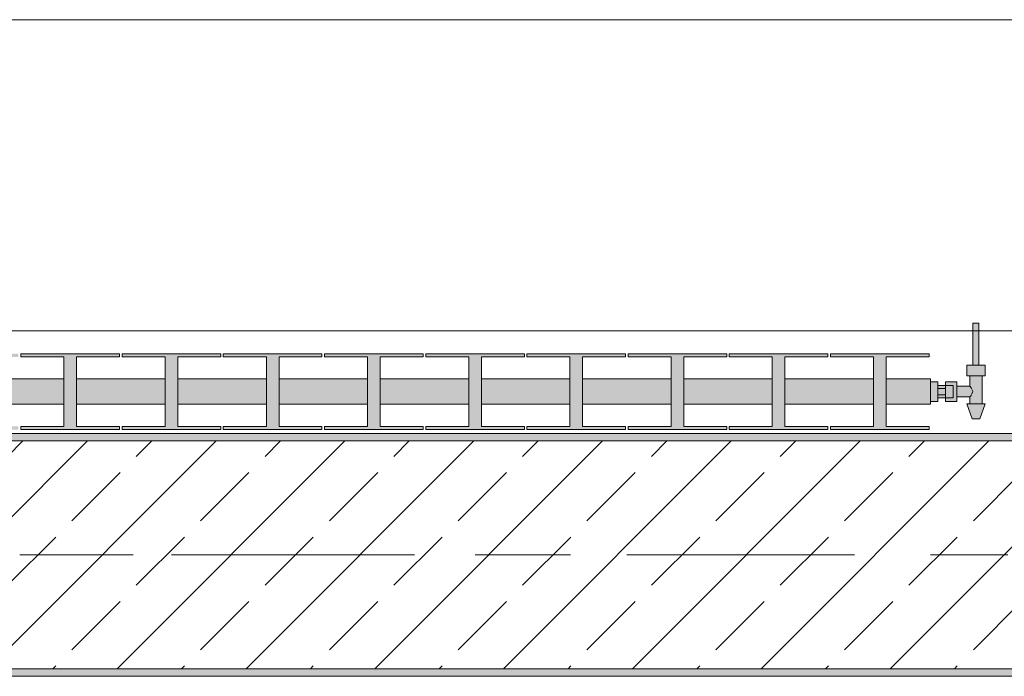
# Model space of a CAD drawing. Header units: metres. Extents: x -3.6 to 84.5, y -11 to 16.8.
# Tile 29 of 256: x 2.18 to 3.477, y 12.99 to 13.855. Entities that reach past the tile are written whole.
import ezdxf

# ---------------------------------------------------------------- set-up
doc = ezdxf.new("R2010")
doc.units = ezdxf.units.M
doc.header["$MEASUREMENT"] = 0
doc.linetypes.add('Achse', pattern=[0.2, 0.1, -0.05, 0, -0.05])
doc.linetypes.add('Strichlinie doppelt', pattern=[0.546806, 0.264583, -0.105833, 0.070556, -0.105833])
for name, color, linetype in [('451 - Universal.Achsen Raster', 7, 'Continuous'), ('604 - Struktur.Wand Aussen', 7, 'Continuous'), ('608 - Struktur.Träger', 7, 'Continuous'), ('801 - HKLSE.Heizung_ Klima_ Lüftung', 7, 'Continuous')]:
    doc.layers.add(name, color=color, linetype=linetype)
pattern_1 = [(45, (0, 0), (-0.01767767, 0.01767767), [0, -0.025])]

msp = doc.modelspace()

# ---------------------------------------------------------------- hatches: boundary and pattern name
at = {"layer": '608 - Struktur.Träger', "linetype": 'Continuous', "lineweight": 0, "true_color": 0x000000}
h = msp.add_hatch(dxfattribs=at)
h.set_pattern_fill('Beton__Stahlbeton_0001', color=18, style=0, pattern_type=2)
h.set_pattern_definition([(45, (0, 0), (-0.0848528, 0.0848528), []), (45, (-0.04243, 0.04243), (-0.0848528, 0.0848528), [0.09, -0.03])])
h.paths.add_polyline_path([(0.38, 13), (0.69, 13), (3.97, 13), (4.29, 13), (7.57, 13), (7.89, 13), (11.17, 13), (11.48, 13), (11.48, 13.3), (11.17, 13.3), (7.89, 13.3), (7.57, 13.3), (4.29, 13.3), (3.97, 13.3), (0.69, 13.3), (0.38, 13.3)])
h = msp.add_hatch(dxfattribs=at)
h.set_pattern_fill('Gips_0001', color=18, style=0, pattern_type=2)
h.set_pattern_definition(pattern_1)
h.paths.add_polyline_path([(0.69, 13.31), (0.69, 13.3), (3.97, 13.3), (3.97, 13.31)])
h = msp.add_hatch(dxfattribs=at)
h.set_pattern_fill('Gips_0001', color=18, style=0, pattern_type=2)
h.set_pattern_definition(pattern_1)
h.paths.add_polyline_path([(0.69, 13), (0.69, 12.99), (3.97, 12.99), (3.97, 13)])
at = {"layer": '801 - HKLSE.Heizung_ Klima_ Lüftung', "linetype": 'Continuous', "lineweight": 0, "true_color": 0x3a3a3a}
for points in [[(3.38, 13.352), (3.39, 13.352), (3.39, 13.357), (3.4, 13.357), (3.4, 13.352), (3.415, 13.352), (3.415, 13.358), (3.432, 13.358), (3.432, 13.349), (3.428, 13.349), (3.435, 13.329), (3.445, 13.329), (3.452, 13.349), (3.448, 13.349), (3.448, 13.386), (3.452, 13.386), (3.452, 13.4), (3.444, 13.4), (3.444, 13.455), (3.436, 13.455), (3.436, 13.4), (3.428, 13.4), (3.428, 13.386), (3.432, 13.386), (3.432, 13.372), (3.415, 13.372), (3.415, 13.378), (3.4, 13.378), (3.4, 13.373), (3.39, 13.373), (3.39, 13.378), (3.38, 13.378)], [(1.38, 13.3817), (1.38, 13.3483), (1.4383, 13.3483), (1.4383, 13.3192), (1.3817, 13.3192), (1.3817, 13.315), (1.5117, 13.315), (1.5117, 13.3192), (1.455, 13.3192), (1.455, 13.3483), (1.5717, 13.3483), (1.5717, 13.3192), (1.515, 13.3192), (1.515, 13.315), (1.645, 13.315), (1.645, 13.3192), (1.5883, 13.3192), (1.5883, 13.3483), (1.705, 13.3483), (1.705, 13.3192), (1.6483, 13.3192), (1.6483, 13.315), (1.7783, 13.315), (1.7783, 13.3192), (1.7217, 13.3192), (1.7217, 13.3483), (1.8383, 13.3483), (1.8383, 13.3192), (1.7817, 13.3192), (1.7817, 13.315), (1.9117, 13.315), (1.9117, 13.3192), (1.855, 13.3192), (1.855, 13.3483), (1.9717, 13.3483), (1.9717, 13.3192), (1.915, 13.3192), (1.915, 13.315), (2.045, 13.315), (2.045, 13.3192), (1.9883, 13.3192), (1.9883, 13.3483), (2.105, 13.3483), (2.105, 13.3192), (2.0483, 13.3192), (2.0483, 13.315), (2.1783, 13.315), (2.1783, 13.3192), (2.1217, 13.3192), (2.1217, 13.3483), (2.2383, 13.3483), (2.2383, 13.3192), (2.1817, 13.3192), (2.1817, 13.315), (2.3117, 13.315), (2.3117, 13.3192), (2.255, 13.3192), (2.255, 13.3483), (2.3717, 13.3483), (2.3717, 13.3192), (2.315, 13.3192), (2.315, 13.315), (2.445, 13.315), (2.445, 13.3192), (2.3883, 13.3192), (2.3883, 13.3483), (2.505, 13.3483), (2.505, 13.3192), (2.4483, 13.3192), (2.4483, 13.315), (2.5783, 13.315), (2.5783, 13.3192), (2.5217, 13.3192), (2.5217, 13.3483), (2.6383, 13.3483), (2.6383, 13.3192), (2.5817, 13.3192), (2.5817, 13.315), (2.7117, 13.315), (2.7117, 13.3192), (2.655, 13.3192), (2.655, 13.3483), (2.7717, 13.3483), (2.7717, 13.3192), (2.715, 13.3192), (2.715, 13.315), (2.845, 13.315), (2.845, 13.3192), (2.7883, 13.3192), (2.7883, 13.3483), (2.905, 13.3483), (2.905, 13.3192), (2.8483, 13.3192), (2.8483, 13.315), (2.9783, 13.315), (2.9783, 13.3192), (2.9217, 13.3192), (2.9217, 13.3483), (3.0383, 13.3483), (3.0383, 13.3192), (2.9817, 13.3192), (2.9817, 13.315), (3.1117, 13.315), (3.1117, 13.3192), (3.055, 13.3192), (3.055, 13.3483), (3.1717, 13.3483), (3.1717, 13.3192), (3.115, 13.3192), (3.115, 13.315), (3.245, 13.315), (3.245, 13.3192), (3.1883, 13.3192), (3.1883, 13.3483), (3.305, 13.3483), (3.305, 13.3192), (3.2483, 13.3192), (3.2483, 13.315), (3.3783, 13.315), (3.3783, 13.3192), (3.3217, 13.3192), (3.3217, 13.3483), (3.38, 13.3483), (3.38, 13.3817), (3.3217, 13.3817), (3.3217, 13.4108), (3.3783, 13.4108), (3.3783, 13.415), (3.2483, 13.415), (3.2483, 13.4108), (3.305, 13.4108), (3.305, 13.3817), (3.1883, 13.3817), (3.1883, 13.4108), (3.245, 13.4108), (3.245, 13.415), (3.115, 13.415), (3.115, 13.4108), (3.1717, 13.4108), (3.1717, 13.3817), (3.055, 13.3817), (3.055, 13.4108), (3.1117, 13.4108), (3.1117, 13.415), (2.9817, 13.415), (2.9817, 13.4108), (3.0383, 13.4108), (3.0383, 13.3817), (2.9217, 13.3817), (2.9217, 13.4108), (2.9783, 13.4108), (2.9783, 13.415), (2.8483, 13.415), (2.8483, 13.4108), (2.905, 13.4108), (2.905, 13.3817), (2.7883, 13.3817), (2.7883, 13.4108), (2.845, 13.4108), (2.845, 13.415), (2.715, 13.415), (2.715, 13.4108), (2.7717, 13.4108), (2.7717, 13.3817), (2.655, 13.3817), (2.655, 13.4108), (2.7117, 13.4108), (2.7117, 13.415), (2.5817, 13.415), (2.5817, 13.4108), (2.6383, 13.4108), (2.6383, 13.3817), (2.5217, 13.3817), (2.5217, 13.4108), (2.5783, 13.4108), (2.5783, 13.415), (2.4483, 13.415), (2.4483, 13.4108), (2.505, 13.4108), (2.505, 13.3817), (2.3883, 13.3817), (2.3883, 13.4108), (2.445, 13.4108), (2.445, 13.415), (2.315, 13.415), (2.315, 13.4108), (2.3717, 13.4108), (2.3717, 13.3817), (2.255, 13.3817), (2.255, 13.4108), (2.3117, 13.4108), (2.3117, 13.415), (2.1817, 13.415), (2.1817, 13.4108), (2.2383, 13.4108), (2.2383, 13.3817), (2.1217, 13.3817), (2.1217, 13.4108), (2.1783, 13.4108), (2.1783, 13.415), (2.0483, 13.415), (2.0483, 13.4108), (2.105, 13.4108), (2.105, 13.3817), (1.9883, 13.3817), (1.9883, 13.4108), (2.045, 13.4108), (2.045, 13.415), (1.915, 13.415), (1.915, 13.4108), (1.9717, 13.4108), (1.9717, 13.3817), (1.855, 13.3817), (1.855, 13.4108), (1.9117, 13.4108), (1.9117, 13.415), (1.7817, 13.415), (1.7817, 13.4108), (1.8383, 13.4108), (1.8383, 13.3817), (1.7217, 13.3817), (1.7217, 13.4108), (1.7783, 13.4108), (1.7783, 13.415), (1.6483, 13.415), (1.6483, 13.4108), (1.705, 13.4108), (1.705, 13.3817), (1.5883, 13.3817), (1.5883, 13.4108), (1.645, 13.4108), (1.645, 13.415), (1.515, 13.415), (1.515, 13.4108), (1.5717, 13.4108), (1.5717, 13.3817), (1.455, 13.3817), (1.455, 13.4108), (1.5117, 13.4108), (1.5117, 13.415), (1.3817, 13.415), (1.3817, 13.4108), (1.4383, 13.4108), (1.4383, 13.3817)]]:
    msp.add_hatch(color=250, dxfattribs=at).paths.add_polyline_path(points)

# ---------------------------------------------------------------- linework, layer by layer
at = {"layer": '451 - Universal.Achsen Raster', "color": 160, "linetype": 'Strichlinie doppelt', "lineweight": 9, "true_color": 0x3232ff}
msp.add_line((64.935, 13.15), (-3.175, 13.15), dxfattribs=at)
at = {"layer": '604 - Struktur.Wand Aussen', "color": 7, "linetype": 'Continuous', "lineweight": 13}
for p, q in [((3.52, 13.855), (1.12, 13.855)), ((1.12, 13.445), (3.52, 13.445))]:
    msp.add_line(p, q, dxfattribs=at)
at = {"layer": '608 - Struktur.Träger', "color": 7, "linetype": 'Continuous', "lineweight": 13}
for p, q in [((0.38, 13.31), (11.48, 13.31)), ((3.97, 13.3), (0.69, 13.3)), ((0.38, 12.99), (11.48, 12.99))]:
    msp.add_line(p, q, dxfattribs=at)
at = {"layer": '608 - Struktur.Träger', "color": 7, "linetype": 'Continuous', "lineweight": 5}
for p, q in [((3.97, 13.31), (0.69, 13.31)), ((3.97, 12.99), (0.69, 12.99))]:
    msp.add_line(p, q, dxfattribs=at)
at = {"layer": '608 - Struktur.Träger', "color": 7, "linetype": 'Achse', "lineweight": 9}
msp.add_line((0.38, 13.15), (11.48, 13.15), dxfattribs=at)
at = {"layer": '608 - Struktur.Träger', "color": 7, "linetype": 'Continuous', "lineweight": 13, "flags": 128}
msp.add_lwpolyline([(11.48, 13), (11.17, 13), (7.89, 13), (7.57, 13), (4.29, 13), (3.97, 13), (0.69, 13), (0.38, 13)], dxfattribs=at)
at = {"layer": '801 - HKLSE.Heizung_ Klima_ Lüftung', "color": 7, "linetype": 'Continuous', "lineweight": 5, "true_color": 0xebebeb}
for p, q in [((3.436, 13.455), (3.4372, 13.455)), ((3.436, 13.455), (3.436, 13.4)), ((3.4372, 13.455), (3.44, 13.455)), ((3.44, 13.455), (3.4428, 13.455)), ((3.4428, 13.455), (3.444, 13.455)), ((3.444, 13.455), (3.444, 13.4)), ((2.1817, 13.415), (2.1817, 13.4108)), ((2.3117, 13.415), (2.1817, 13.415)), ((2.1817, 13.415), (2.1817, 13.4108)), ((2.1817, 13.4108), (2.2383, 13.4108)), ((2.2383, 13.4108), (2.2383, 13.3192)), ((2.255, 13.3192), (2.255, 13.4108)), ((2.255, 13.4108), (2.3117, 13.4108)), ((2.3117, 13.4108), (2.3117, 13.415)), ((2.445, 13.415), (2.315, 13.415)), ((2.315, 13.415), (2.315, 13.4108)), ((2.315, 13.4108), (2.3717, 13.4108)), ((2.3717, 13.4108), (2.3717, 13.3192)), ((2.3883, 13.3192), (2.3883, 13.4108)), ((2.3883, 13.4108), (2.445, 13.4108)), ((2.445, 13.4108), (2.445, 13.415)), ((2.445, 13.4108), (2.445, 13.415)), ((2.5783, 13.415), (2.4483, 13.415)), ((2.4483, 13.415), (2.4483, 13.4108)), ((2.4483, 13.4108), (2.505, 13.4108)), ((2.505, 13.4108), (2.505, 13.3192)), ((2.5217, 13.3192), (2.5217, 13.4108)), ((2.5217, 13.4108), (2.5783, 13.4108)), ((2.5783, 13.4108), (2.5783, 13.415)), ((2.5783, 13.4108), (2.5783, 13.415)), ((2.5817, 13.415), (2.5817, 13.4108)), ((2.7117, 13.415), (2.5817, 13.415)), ((2.5817, 13.415), (2.5817, 13.4108)), ((2.5817, 13.4108), (2.6383, 13.4108)), ((2.6383, 13.4108), (2.6383, 13.3192)), ((2.655, 13.3192), (2.655, 13.4108)), ((2.655, 13.4108), (2.7117, 13.4108)), ((2.7117, 13.4108), (2.7117, 13.415)), ((2.845, 13.415), (2.715, 13.415)), ((2.715, 13.415), (2.715, 13.4108)), ((2.715, 13.4108), (2.7717, 13.4108)), ((2.7717, 13.4108), (2.7717, 13.3192)), ((2.7883, 13.3192), (2.7883, 13.4108)), ((2.7883, 13.4108), (2.845, 13.4108)), ((2.845, 13.4108), (2.845, 13.415)), ((2.9783, 13.415), (2.8483, 13.415)), ((2.8483, 13.415), (2.8483, 13.4108)), ((2.8483, 13.4108), (2.905, 13.4108)), ((2.905, 13.4108), (2.905, 13.3192)), ((2.9217, 13.3192), (2.9217, 13.4108)), ((2.9217, 13.4108), (2.9783, 13.4108)), ((2.9783, 13.4108), (2.9783, 13.415)), ((2.9783, 13.4108), (2.9783, 13.415)), ((2.9817, 13.415), (2.9817, 13.4108)), ((3.1117, 13.415), (2.9817, 13.415)), ((2.9817, 13.415), (2.9817, 13.4108)), ((2.9817, 13.4108), (3.0383, 13.4108)), ((3.0383, 13.4108), (3.0383, 13.3192)), ((3.055, 13.3192), (3.055, 13.4108)), ((3.055, 13.4108), (3.1117, 13.4108)), ((3.1117, 13.4108), (3.1117, 13.415)), ((3.115, 13.415), (3.115, 13.4108)), ((3.245, 13.415), (3.115, 13.415)), ((3.115, 13.415), (3.115, 13.4108)), ((3.115, 13.4108), (3.1717, 13.4108)), ((3.1717, 13.4108), (3.1717, 13.3192)), ((3.1883, 13.3192), (3.1883, 13.4108)), ((3.1883, 13.4108), (3.245, 13.4108)), ((3.245, 13.4108), (3.245, 13.415)), ((3.245, 13.4108), (3.245, 13.415)), ((3.2483, 13.415), (3.2483, 13.4108)), ((3.3783, 13.415), (3.2483, 13.415)), ((3.2483, 13.415), (3.2483, 13.4108)), ((3.2483, 13.4108), (3.305, 13.4108)), ((3.305, 13.4108), (3.305, 13.3192)), ((3.3217, 13.3192), (3.3217, 13.4108)), ((3.3217, 13.4108), (3.3783, 13.4108)), ((3.3783, 13.4108), (3.3783, 13.415)), ((3.428, 13.4), (3.434, 13.4)), ((3.428, 13.4), (3.428, 13.386)), ((3.434, 13.4), (3.446, 13.4)), ((3.436, 13.4), (3.4372, 13.4)), ((3.4372, 13.4), (3.44, 13.4)), ((3.44, 13.4), (3.4428, 13.4)), ((3.4428, 13.4), (3.444, 13.4)), ((3.446, 13.4), (3.452, 13.4)), ((3.452, 13.4), (3.452, 13.386)), ((2.1217, 13.3817), (2.2383, 13.3817)), ((2.255, 13.3817), (2.3717, 13.3817)), ((2.3883, 13.3817), (2.505, 13.3817)), ((2.5217, 13.3817), (2.6383, 13.3817)), ((2.655, 13.3817), (2.7717, 13.3817)), ((2.7883, 13.3817), (2.905, 13.3817)), ((2.9217, 13.3817), (3.0383, 13.3817)), ((3.055, 13.3817), (3.1717, 13.3817)), ((3.1883, 13.3817), (3.305, 13.3817)), ((3.3217, 13.3817), (3.38, 13.3817)), ((3.38, 13.3817), (3.38, 13.3768)), ((3.38, 13.378), (3.39, 13.378)), ((3.38, 13.3768), (3.38, 13.365)), ((3.39, 13.378), (3.39, 13.365)), ((3.4, 13.373), (3.4, 13.378)), ((3.4, 13.378), (3.4, 13.3715)), ((3.415, 13.378), (3.4, 13.378)), ((3.415, 13.378), (3.415, 13.3715)), ((3.428, 13.386), (3.434, 13.386)), ((3.432, 13.386), (3.432, 13.372)), ((3.434, 13.386), (3.446, 13.386)), ((3.446, 13.386), (3.452, 13.386)), ((3.448, 13.386), (3.448, 13.349)), ((3.38, 13.365), (3.38, 13.3532)), ((3.4, 13.373), (3.39, 13.373)), ((3.39, 13.3693), (3.4, 13.3693)), ((3.39, 13.365), (3.39, 13.352)), ((3.4, 13.373), (3.4, 13.3707)), ((3.4, 13.373), (3.41, 13.373)), ((3.4, 13.373), (3.4, 13.3707)), ((3.4, 13.3715), (3.4, 13.3693)), ((3.4, 13.3707), (3.4, 13.365)), ((3.4, 13.3707), (3.4, 13.3693)), ((3.4, 13.3693), (3.4, 13.365)), ((3.4, 13.365), (3.4, 13.3607)), ((3.4, 13.365), (3.4, 13.3593)), ((3.41, 13.373), (3.41, 13.3707)), ((3.41, 13.3707), (3.41, 13.365)), ((3.41, 13.365), (3.41, 13.3593)), ((3.432, 13.372), (3.415, 13.372)), ((3.415, 13.3715), (3.415, 13.3585)), ((3.432, 13.372), (3.4337, 13.3699)), ((3.4337, 13.3699), (3.4342, 13.3689)), ((3.4347, 13.3679), (3.4361, 13.365)), ((3.4361, 13.365), (3.4347, 13.3621)), ((3.38, 13.3532), (3.38, 13.3483)), ((3.38, 13.352), (3.39, 13.352)), ((3.38, 13.352), (3.39, 13.352)), ((3.38, 13.352), (3.39, 13.352)), ((3.38, 13.352), (3.39, 13.352)), ((3.39, 13.3607), (3.4, 13.3607)), ((3.4, 13.357), (3.39, 13.357)), ((3.4, 13.3607), (3.4, 13.3585)), ((3.4, 13.3607), (3.4, 13.3593)), ((3.4, 13.3593), (3.4, 13.357)), ((3.4, 13.3593), (3.4, 13.357)), ((3.4, 13.3585), (3.4, 13.352)), ((3.4, 13.357), (3.41, 13.357)), ((3.4, 13.352), (3.4, 13.357)), ((3.415, 13.352), (3.4, 13.352)), ((3.41, 13.3593), (3.41, 13.357)), ((3.415, 13.3585), (3.415, 13.352)), ((3.432, 13.358), (3.415, 13.358)), ((3.4337, 13.3601), (3.432, 13.358)), ((3.432, 13.358), (3.432, 13.349)), ((3.4342, 13.3611), (3.4337, 13.3601)), ((2.1217, 13.3483), (2.2383, 13.3483)), ((2.255, 13.3483), (2.3717, 13.3483)), ((2.3883, 13.3483), (2.505, 13.3483)), ((2.5217, 13.3483), (2.6383, 13.3483)), ((2.655, 13.3483), (2.7717, 13.3483)), ((2.7883, 13.3483), (2.905, 13.3483)), ((2.9217, 13.3483), (3.0383, 13.3483)), ((3.055, 13.3483), (3.1717, 13.3483)), ((3.1883, 13.3483), (3.305, 13.3483)), ((3.3217, 13.3483), (3.38, 13.3483)), ((3.428, 13.349), (3.4315, 13.349)), ((3.428, 13.349), (3.435, 13.329)), ((3.4315, 13.349), (3.44, 13.349)), ((3.44, 13.349), (3.4485, 13.349)), ((3.452, 13.349), (3.445, 13.329)), ((3.4485, 13.349), (3.452, 13.349)), ((3.435, 13.329), (3.4365, 13.329)), ((3.4365, 13.329), (3.44, 13.329)), ((3.44, 13.329), (3.4435, 13.329)), ((3.4435, 13.329), (3.445, 13.329)), ((2.1817, 13.3192), (2.1817, 13.315)), ((2.2383, 13.3192), (2.1817, 13.3192)), ((2.1817, 13.3192), (2.1817, 13.315)), ((2.1817, 13.315), (2.3117, 13.315)), ((2.1817, 13.315), (2.3117, 13.315)), ((2.3117, 13.3192), (2.255, 13.3192)), ((2.3117, 13.315), (2.3117, 13.3192)), ((2.3717, 13.3192), (2.315, 13.3192)), ((2.315, 13.3192), (2.315, 13.315)), ((2.315, 13.315), (2.445, 13.315)), ((2.315, 13.315), (2.445, 13.315)), ((2.445, 13.3192), (2.3883, 13.3192)), ((2.445, 13.315), (2.445, 13.3192)), ((2.445, 13.315), (2.445, 13.3192)), ((2.505, 13.3192), (2.4483, 13.3192)), ((2.4483, 13.3192), (2.4483, 13.315)), ((2.4483, 13.315), (2.5783, 13.315)), ((2.4483, 13.315), (2.5783, 13.315)), ((2.5783, 13.3192), (2.5217, 13.3192)), ((2.5783, 13.315), (2.5783, 13.3192)), ((2.5783, 13.315), (2.5783, 13.3192)), ((2.5817, 13.3192), (2.5817, 13.315)), ((2.6383, 13.3192), (2.5817, 13.3192)), ((2.5817, 13.3192), (2.5817, 13.315)), ((2.5817, 13.315), (2.7117, 13.315)), ((2.5817, 13.315), (2.7117, 13.315)), ((2.7117, 13.3192), (2.655, 13.3192)), ((2.7117, 13.315), (2.7117, 13.3192)), ((2.7717, 13.3192), (2.715, 13.3192)), ((2.715, 13.3192), (2.715, 13.315)), ((2.715, 13.315), (2.845, 13.315)), ((2.715, 13.315), (2.845, 13.315)), ((2.845, 13.3192), (2.7883, 13.3192)), ((2.845, 13.315), (2.845, 13.3192)), ((2.905, 13.3192), (2.8483, 13.3192)), ((2.8483, 13.3192), (2.8483, 13.315)), ((2.8483, 13.315), (2.9783, 13.315)), ((2.8483, 13.315), (2.9783, 13.315)), ((2.9783, 13.3192), (2.9217, 13.3192)), ((2.9783, 13.315), (2.9783, 13.3192)), ((2.9783, 13.315), (2.9783, 13.3192)), ((2.9817, 13.3192), (2.9817, 13.315)), ((3.0383, 13.3192), (2.9817, 13.3192)), ((2.9817, 13.3192), (2.9817, 13.315)), ((2.9817, 13.315), (3.1117, 13.315)), ((2.9817, 13.315), (3.1117, 13.315)), ((3.1117, 13.3192), (3.055, 13.3192)), ((3.1117, 13.315), (3.1117, 13.3192)), ((3.115, 13.3192), (3.115, 13.315)), ((3.1717, 13.3192), (3.115, 13.3192)), ((3.115, 13.3192), (3.115, 13.315)), ((3.115, 13.315), (3.245, 13.315)), ((3.115, 13.315), (3.245, 13.315)), ((3.245, 13.3192), (3.1883, 13.3192)), ((3.245, 13.315), (3.245, 13.3192)), ((3.245, 13.315), (3.245, 13.3192)), ((3.2483, 13.3192), (3.2483, 13.315)), ((3.305, 13.3192), (3.2483, 13.3192)), ((3.2483, 13.3192), (3.2483, 13.315)), ((3.2483, 13.315), (3.3783, 13.315)), ((3.2483, 13.315), (3.3783, 13.315)), ((3.3783, 13.3192), (3.3217, 13.3192)), ((3.3783, 13.315), (3.3783, 13.3192))]:
    msp.add_line(p, q, dxfattribs=at)

doc.saveas('drawing.dxf')
